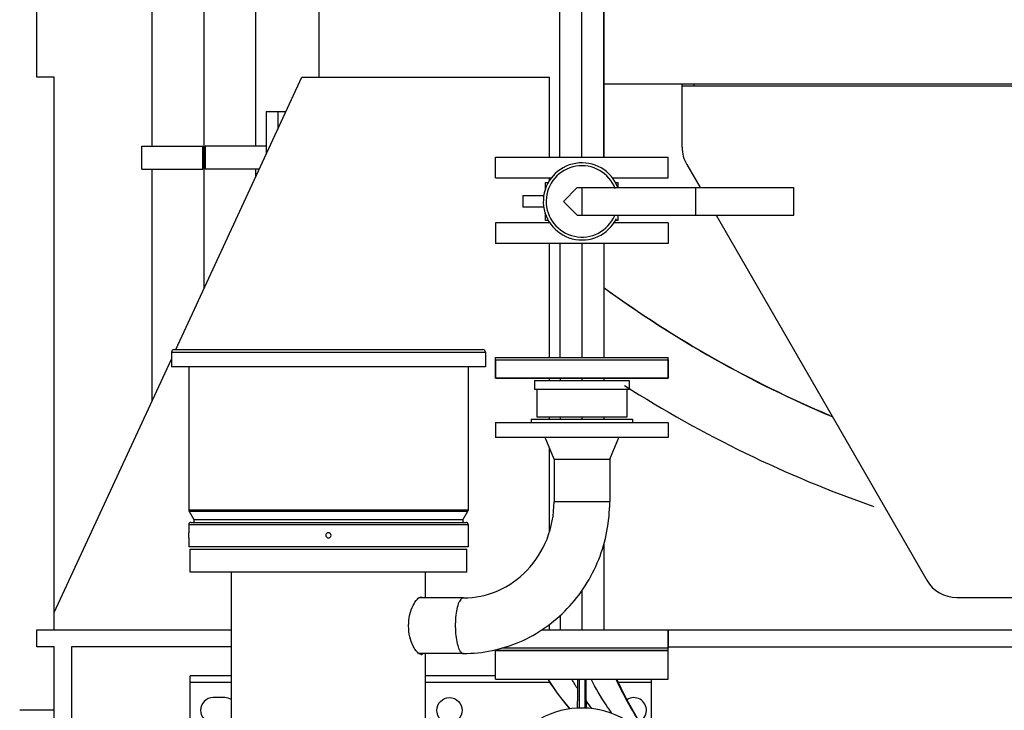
# Model space of a CAD drawing. Header units: millimetres. Extents: x 0 to 1189, y 0 to 841.
# Tile 101 of 136: x 945 to 980, y 559 to 583. Entities that reach past the tile are written whole.
import ezdxf

# ---------------------------------------------------------------- set-up
doc = ezdxf.new("R2010")
doc.units = ezdxf.units.MM
doc.header["$LTSCALE"] = 65.395
doc.linetypes.add('CENTER', pattern=[0.6, 0.375, -0.075, 0.075, -0.075])
for name, color, linetype in [('1907_153200_01_ABL371', 7, 'CONTINUOUS'), ('1907_153200_01_T1_PBL378', 7, 'CONTINUOUS'), ('1907_153200_261214_ABL261', 7, 'CONTINUOUS'), ('1907_153200_53_ABL309', 7, 'CONTINUOUS'), ('1907_153200_53_T1_PBL410', 7, 'CONTINUOUS'), ('1907_153200_54_ABL298', 7, 'CONTINUOUS'), ('1907_153200_54_T1_PBL411', 7, 'CONTINUOUS'), ('1907_153200_55_ABL330', 7, 'CONTINUOUS'), ('1907_153200_55_T2_PBL398', 7, 'CONTINUOUS'), ('1907_153701_05_AC_PBL335', 7, 'CONTINUOUS'), ('1907_153701_05_AC_PBL336', 7, 'CONTINUOUS'), ('1907_153701_33_PBL342', 7, 'CONTINUOUS'), ('1997_000000_TLKGS_MARKETING_ABL300', 7, 'CONTINUOUS'), ('1997_030000_TLKGS_V_ABL301', 7, 'CONTINUOUS'), ('1997_100000_TLKGS_V_ABL302', 7, 'CONTINUOUS'), ('1997_122000_06_SIMPLE1_A_ABL303', 7, 'CONTINUOUS'), ('1997_122000_06_SIMPLE1_T1_A_PBL304', 7, 'CONTINUOUS'), ('22293_KVEM_18_24_PBL264', 7, 'CONTINUOUS'), ('9M32C_GENSET_GENERATOR_ABL307', 7, 'CONTINUOUS'), ('9M32C_GENSET_GENERATOR_T1_PBL308', 7, 'CONTINUOUS'), ('9M32C_GENSET_STD_GRUNDRAHMEN_ABL259', 7, 'CONTINUOUS'), ('9M32C_GENSET_STD_GRUNDRAHMEN_T1_PBL260', 7, 'CONTINUOUS'), ('ARI_ZESA_DN32_PN16_EPDM_ABL324', 7, 'CONTINUOUS'), ('ARI_ZESA_DN32_PN16_T1_EPDM_PBL325', 7, 'CONTINUOUS'), ('ARI_ZESA_DN32_PN16_T2_EPDM_PBL326', 7, 'CONTINUOUS'), ('EN1092-1-01A-DN40-PN16-39_PBL299', 7, 'CONTINUOUS'), ('EN1092-1-01A-DN40-PN16-39_PBL310', 7, 'CONTINUOUS'), ('EN1092-1-01A-DN40-PN16-39_PBL322', 7, 'CONTINUOUS'), ('EN1092-1-01A-DN40-PN16-39_PBL331', 7, 'CONTINUOUS'), ('links_10_VBL258', 7, 'CONTINUOUS')]:
    doc.layers.add(name, color=color, linetype=linetype)

# ---------------------------------------------------------------- blocks, each defined once
blk = doc.blocks.new('9M32C_GENSET_STD_GRUNDRAHMEN_T1_PBL260', base_point=(987.306, 557.98))
at = {"layer": '9M32C_GENSET_STD_GRUNDRAHMEN_T1_PBL260', "color": 7, "linetype": 'Continuous'}
for p, q in [((946.006, 580.78), (946.006, 583.18)), ((955.806, 580.78), (955.806, 583.18)), ((946.606, 580.78), (946.006, 580.78)), ((946.606, 561.58), (946.606, 580.78)), ((950.827, 571.31), (955.206, 580.78)), ((955.206, 580.78), (963.806, 580.78)), ((963.806, 578), (963.806, 580.78)), ((963.806, 577.179), (963.806, 577.28)), ((963.806, 571.04), (963.806, 575)), ((946.606, 562.18), (950.676, 570.983)), ((963.806, 570.24), (963.806, 570.32)), ((963.806, 568.9), (963.806, 568.96)), ((963.806, 565.014), (963.806, 567.87)), ((963.806, 561.58), (963.806, 561.767)), ((946.006, 561.58), (952.76, 561.58)), ((946.006, 560.98), (946.006, 561.58)), ((967.926, 561.58), (982.832, 561.58)), ((946.606, 560.98), (946.006, 560.98)), ((946.606, 534.98), (946.606, 560.98)), ((952.76, 560.98), (947.206, 560.98)), ((947.206, 560.98), (947.206, 534.98)), ((967.926, 560.98), (983.113, 560.98)), ((946.606, 558.78), (945.406, 558.78))]:
    blk.add_line(p, q, dxfattribs=at)
blk = doc.blocks.new('9M32C_GENSET_STD_GRUNDRAHMEN_ABL259', base_point=(987.306, 557.98))
at = {"layer": '9M32C_GENSET_STD_GRUNDRAHMEN_T1_PBL260'}
blk.add_blockref('9M32C_GENSET_STD_GRUNDRAHMEN_T1_PBL260', (987.306, 557.98), dxfattribs=at)
blk = doc.blocks.new('22293_KVEM_18_24_PBL264', base_point=(959.301, 554.525))
at = {"layer": '22293_KVEM_18_24_PBL264', "color": 9, "linetype": 'Continuous'}
for p, q in [((950.766, 571.31), (961.486, 571.31)), ((950.676, 571.22), (961.576, 571.22)), ((965.891, 566.02), (963.959, 566.02)), ((960.976, 565.735), (951.276, 565.735)), ((951.285, 565.7), (960.967, 565.7)), ((951.276, 565.24), (960.976, 565.24)), ((960.794, 565.4), (951.458, 565.4)), ((951.326, 559.76), (952.76, 559.76)), ((959.492, 559.76), (963.806, 559.76)), ((966.183, 559.76), (967.326, 559.76))]:
    blk.add_line(p, q, dxfattribs=at)
at = {"layer": '22293_KVEM_18_24_PBL264', "color": 6, "linetype": 'Continuous'}
for p, q in [((950.676, 571.22), (950.676, 570.71)), ((961.576, 571.22), (961.576, 570.71)), ((961.925, 570.96), (967.925, 570.96)), ((961.925, 570.96), (961.925, 570.32)), ((967.925, 570.96), (967.925, 570.32)), ((961.576, 570.71), (950.676, 570.71)), ((951.276, 570.71), (951.276, 565.735)), ((960.976, 570.71), (960.976, 565.735)), ((967.925, 570.32), (961.925, 570.32)), ((963.285, 570.24), (963.285, 569.92)), ((966.565, 570.24), (966.565, 569.92)), ((966.565, 569.92), (963.285, 569.92)), ((963.365, 569.92), (963.365, 568.96)), ((966.485, 569.92), (966.485, 568.96)), ((963.165, 568.9), (966.685, 568.9)), ((963.165, 568.9), (963.165, 568.78)), ((966.685, 568.9), (966.685, 568.78)), ((961.925, 568.78), (967.925, 568.78)), ((961.925, 568.78), (961.925, 568.26)), ((967.925, 568.78), (967.925, 568.26)), ((967.925, 568.26), (961.925, 568.26)), ((963.959, 567.5), (963.645, 568.26)), ((965.891, 567.5), (966.205, 568.26)), ((963.959, 567.5), (965.891, 567.5)), ((963.959, 567.5), (963.959, 566.02)), ((965.891, 567.5), (965.891, 566.02)), ((951.276, 565.735), (951.278, 565.717)), ((951.278, 565.717), (951.285, 565.7)), ((951.458, 565.4), (951.285, 565.7)), ((960.794, 565.4), (960.967, 565.7)), ((960.974, 565.717), (960.967, 565.7)), ((960.976, 565.735), (960.974, 565.717)), ((951.276, 565.24), (951.276, 564.95)), ((951.346, 565.31), (960.906, 565.31)), ((960.976, 565.24), (960.976, 564.95)), ((951.276, 564.77), (951.276, 564.46)), ((960.976, 564.95), (960.976, 564.938)), ((960.976, 564.782), (960.976, 564.77)), ((960.976, 564.77), (960.976, 564.46)), ((960.976, 564.46), (951.276, 564.46)), ((951.326, 564.38), (960.926, 564.38)), ((951.326, 563.58), (951.326, 564.38)), ((960.926, 563.58), (960.926, 564.38)), ((960.926, 563.58), (951.326, 563.58)), ((952.76, 540.68), (952.76, 563.58)), ((959.492, 562.686), (959.492, 563.58)), ((960.811, 562.686), (959.265, 562.686)), ((963.53, 561.58), (967.926, 561.58)), ((967.926, 561.58), (967.926, 560.94)), ((960.811, 560.754), (959.265, 560.754)), ((959.492, 543.056), (959.492, 560.754)), ((967.926, 560.86), (961.926, 560.86)), ((961.926, 559.86), (961.926, 560.86)), ((967.926, 560.94), (962.146, 560.94)), ((967.926, 559.86), (967.926, 560.86)), ((952.76, 559.98), (951.326, 559.98)), ((951.326, 557.38), (951.326, 559.98)), ((961.926, 559.98), (959.492, 559.98)), ((961.926, 559.86), (967.926, 559.86)), ((964.826, 559.86), (964.826, 558.858)), ((965.026, 559.86), (965.026, 558.858)), ((967.326, 559.86), (967.326, 557.866)), ((952.526, 559.22), (952.126, 559.22)), ((965.071, 558.857), (965.071, 558.855))]:
    blk.add_line(p, q, dxfattribs=at)
at = {"layer": '22293_KVEM_18_24_PBL264', "color": 2, "linetype": 'Continuous'}
for p, q in [((963.285, 570.24), (966.565, 570.24)), ((966.485, 568.96), (963.365, 568.96)), ((951.276, 564.944), (951.276, 564.95)), ((951.276, 564.776), (951.276, 564.77))]:
    blk.add_line(p, q, dxfattribs=at)
at = {"layer": '22293_KVEM_18_24_PBL264', "color": 6, "linetype": 'Continuous'}
for points in [[(963.738, 559.86), (964.063, 559.38), (964.263, 559.119), (964.502, 558.828)], [(967.032, 558.186), (966.749, 558.68), (966.436, 559.237), (966.135, 559.86)]]:
    blk.add_lwpolyline(points, dxfattribs=at)
blk.add_circle((960.326, 558.78), 0.44, dxfattribs=at)
for centre, radius, start, end in [((950.766, 571.22), 0.09, 90, 180), ((961.486, 571.22), 0.09, 0, 90), ((951.346, 565.24), 0.07, 90, 180), ((951.406, 565.37), 0.06, 270, 29.8824), ((960.846, 565.37), 0.06, 150.1176, 270), ((960.906, 565.24), 0.07, 0, 90), ((965.825, 564.86), 4.85, 179.0809, 180.9191), ((899.865, 560.103), 64.921, 359.48071, 359.78518), ((1030.884, 559.669), 65.818, 179.83407, 180.49822), ((952.126, 558.78), 0.44, 90, 270), ((952.526, 558.78), 0.44, 58.7519, 90), ((1003.404, 559.428), 38.337, 180.4945, 180.854), ((966.726, 558.78), 0.44, 295.0839, 122.9613), ((964.926, 555.86), 3, 59.7464, 119.0135)]:
    blk.add_arc(centre, radius, start, end, dxfattribs=at)
at = {"layer": '22293_KVEM_18_24_PBL264', "color": 2, "linetype": 'Continuous'}
for centre, radius, start, end in [((946.426, 564.86), 4.851, 359.0095, 0.99), ((956.126, 564.86), 0.0901, 147.2933, 182.4297), ((956.126, 564.86), 0.0899, 182.4286, 186.6789), ((956.127, 564.86), 0.0906, 186.7382, 205.06), ((956.126, 564.86), 0.0898, 205.1192, 207.8856), ((956.126, 564.86), 0.0906, 207.944, 226.2853), ((956.126, 564.86), 0.0903, 133.9056, 147.2642), ((956.126, 564.86), 0.0898, 131.9915, 133.8843), ((956.126, 564.86), 0.0898, 226.3452, 228.7474), ((956.126, 564.86), 0.0904, 117.6462, 131.964), ((956.126, 564.861), 0.0907, 228.8183, 248.2756), ((956.126, 564.86), 0.0901, 110.7781, 117.6195), ((956.126, 564.86), 0.0898, 248.3465, 249.0488), ((956.126, 564.86), 0.09, 62.7822, 69.208), ((956.126, 564.86), 0.0898, 290.8558, 292.1932), ((956.126, 564.861), 0.0906, 292.2585, 311.2419), ((956.126, 564.86), 0.0904, 48.0553, 62.7533), ((956.126, 564.86), 0.0898, 311.3081, 313.9344), ((956.126, 564.86), 0.0898, 46.2378, 48.0252), ((956.126, 564.86), 0.0903, 32.7384, 46.2158), ((956.125, 564.86), 0.0906, 313.9936, 332.3022), ((956.126, 564.86), 0.0901, 357.6089, 32.7086), ((956.126, 564.86), 0.0898, 332.3606, 335.0514), ((956.125, 564.86), 0.0906, 335.1114, 353.5252), ((956.126, 564.86), 0.0899, 353.5854, 357.6098)]:
    blk.add_arc(centre, radius, start, end, dxfattribs=at)
at = {"layer": '22293_KVEM_18_24_PBL264', "color": 9, "linetype": 'Continuous'}
blk.add_arc((979.809, 569.666), 18.138, 215.6397, 216.6374, dxfattribs=at)
at = {"layer": '22293_KVEM_18_24_PBL264', "color": 6, "linetype": 'Continuous'}
for points, knots in [([(963.022, 563.647), (963.318, 563.957), (963.796, 564.709), (963.959, 565.583), (963.959, 566.02)], [0, 0, 0, 0, 0.495231, 1, 1, 1, 1]), ([(964.418, 562.312), (964.884, 562.799), (965.634, 563.973), (965.891, 565.34), (965.891, 566.02)], [0, 0, 0, 0, 0.498033, 1, 1, 1, 1]), ([(960.811, 562.686), (961.217, 562.686), (962.046, 562.859), (962.735, 563.348), (963.022, 563.647)], [0, 0, 0, 0, 0.494641, 1, 1, 1, 1]), ([(959.346, 560.72), (959.295, 560.72), (959.175, 560.821), (959.048, 561.031), (958.936, 561.348), (958.895, 561.72), (958.936, 562.092), (959.048, 562.409), (959.175, 562.619), (959.295, 562.72), (959.346, 562.72)], [0, 0, 0, 0, 0.067119, 0.181006, 0.330946, 0.500001, 0.669056, 0.818997, 0.932883, 1, 1, 1, 1]), ([(959.346, 562.72), (959.364, 562.72), (959.39, 562.71), (959.407, 562.692), (959.412, 562.686)], [0, 0, 0, 0, 0.726532, 1, 1, 1, 1]), ([(960.811, 560.754), (961.477, 560.754), (962.828, 561.033), (963.954, 561.827), (964.418, 562.312)], [0, 0, 0, 0, 0.498002, 1, 1, 1, 1]), ([(959.346, 560.72), (959.363, 560.72), (959.388, 560.729), (959.404, 560.746), (959.409, 560.75)], [0, 0, 0, 0, 0.72975, 1, 1, 1, 1]), ([(967.018, 558.199), (966.939, 558.337), (966.621, 558.88), (966.302, 559.427), (966.117, 559.86)], [0, 0, 0, 0, 0.252341, 1, 1, 1, 1]), ([(964.771, 558.849), (964.773, 558.9), (964.78, 559.122), (964.783, 559.344), (964.784, 559.515)], [0, 0, 0, 0, 0.228894, 1, 1, 1, 1])]:
    blk.add_open_spline(points, degree=3, knots=knots, dxfattribs=at)
at = {"layer": '22293_KVEM_18_24_PBL264', "color": 2, "linetype": 'Continuous'}
for points in [[(956.126, 564.95), (956.115, 564.95), (956.104, 564.948), (956.094, 564.944)], [(956.094, 564.776), (956.104, 564.772), (956.115, 564.77), (956.126, 564.77)], [(956.158, 564.944), (956.148, 564.948), (956.137, 564.95), (956.126, 564.95)], [(956.126, 564.77), (956.137, 564.77), (956.148, 564.772), (956.158, 564.776)]]:
    blk.add_open_spline(points, degree=3, dxfattribs=at)
at = {"layer": '22293_KVEM_18_24_PBL264', "color": 9, "linetype": 'Continuous'}
for points, knots in [([(960.811, 562.686), (960.775, 562.686), (960.718, 562.641), (960.67, 562.561), (960.614, 562.428), (960.564, 562.216), (960.531, 561.925), (960.527, 561.612), (960.551, 561.311), (960.601, 561.054), (960.655, 560.905), (960.691, 560.847)], [0, 0, 0, 0, 0.055451, 0.096265, 0.147027, 0.275622, 0.430869, 0.597332, 0.7579, 0.896325, 1, 1, 1, 1]), ([(960.691, 560.847), (960.699, 560.833), (960.728, 560.791), (960.776, 560.754), (960.811, 560.754)], [0, 0, 0, 0, 0.319227, 1, 1, 1, 1]), ([(964.51, 558.828), (964.441, 558.912), (964.173, 559.243), (963.919, 559.587), (963.755, 559.86)], [0, 0, 0, 0, 0.254575, 1, 1, 1, 1]), ([(965.967, 558.674), (965.901, 558.771), (965.643, 559.155), (965.397, 559.55), (965.243, 559.86)], [0, 0, 0, 0, 0.253729, 1, 1, 1, 1])]:
    blk.add_open_spline(points, degree=3, knots=knots, dxfattribs=at)
blk.add_open_spline([(964.784, 559.515), (964.712, 559.628), (964.644, 559.743), (964.58, 559.86)], degree=3, dxfattribs=at)
blk = doc.blocks.new('EN1092-1-01A-DN40-PN16-39_PBL299', base_point=(964.926, 561.22))
at = {"layer": 'EN1092-1-01A-DN40-PN16-39_PBL299', "color": 7, "linetype": 'Continuous'}
for p, q in [((963.53, 561.58), (967.926, 561.58)), ((967.926, 560.86), (967.926, 561.58)), ((961.926, 560.86), (961.926, 560.889)), ((961.926, 560.86), (967.926, 560.86))]:
    blk.add_line(p, q, dxfattribs=at)
blk = doc.blocks.new('1907_153200_54_T1_PBL411', base_point=(964.926, 573.22))
at = {"layer": '1907_153200_54_T1_PBL411', "color": 7, "linetype": 'Continuous'}
for p, q in [((965.686, 584.86), (965.686, 578)), ((965.686, 575), (965.686, 571.04)), ((964.166, 570.32), (964.166, 570.24)), ((965.686, 570.32), (965.686, 570.24)), ((964.166, 568.96), (964.166, 568.9)), ((965.686, 568.96), (965.686, 568.9)), ((965.686, 564.557), (965.686, 561.58)), ((964.166, 562.07), (964.166, 561.58))]:
    blk.add_line(p, q, dxfattribs=at)
at = {"layer": '1907_153200_54_T1_PBL411', "color": 2, "linetype": 'CENTER'}
for p, q in [((964.926, 570.32), (964.926, 570.24)), ((964.926, 568.96), (964.926, 568.9)), ((964.926, 562.933), (964.926, 561.58))]:
    blk.add_line(p, q, dxfattribs=at)
blk = doc.blocks.new('1907_153200_54_ABL298', base_point=(964.926, 573.22))
at = {"layer": '1907_153200_54_T1_PBL411'}
blk.add_blockref('1907_153200_54_T1_PBL411', (964.926, 573.22), dxfattribs=at)
at = {"layer": 'EN1092-1-01A-DN40-PN16-39_PBL299'}
blk.add_blockref('EN1092-1-01A-DN40-PN16-39_PBL299', (964.926, 561.22), dxfattribs=at)
blk = doc.blocks.new('EN1092-1-01A-DN40-PN16-39_PBL310', base_point=(964.925, 570.68))
at = {"layer": 'EN1092-1-01A-DN40-PN16-39_PBL310', "color": 7, "linetype": 'Continuous'}
for p, q in [((961.925, 571.04), (967.925, 571.04)), ((961.925, 570.32), (961.925, 571.04)), ((967.925, 570.32), (967.925, 571.04)), ((961.925, 570.32), (967.925, 570.32))]:
    blk.add_line(p, q, dxfattribs=at)
blk = doc.blocks.new('EN1092-1-01A-DN40-PN16-39_PBL322', base_point=(964.925, 575.36))
at = {"layer": 'EN1092-1-01A-DN40-PN16-39_PBL322', "color": 7, "linetype": 'Continuous'}
for p, q in [((963.826, 575.72), (961.925, 575.72)), ((961.925, 575.72), (961.925, 575)), ((967.925, 575.72), (966.025, 575.72)), ((967.925, 575.72), (967.925, 575)), ((967.925, 575), (961.925, 575))]:
    blk.add_line(p, q, dxfattribs=at)
blk = doc.blocks.new('1907_153200_53_T1_PBL410', base_point=(964.925, 573.02))
at = {"layer": '1907_153200_53_T1_PBL410', "color": 7, "linetype": 'Continuous'}
for p, q in [((964.165, 575), (964.165, 571.04)), ((965.685, 575), (965.685, 571.04))]:
    blk.add_line(p, q, dxfattribs=at)
at = {"layer": '1907_153200_53_T1_PBL410', "color": 2, "linetype": 'CENTER'}
blk.add_line((964.925, 575), (964.925, 571.04), dxfattribs=at)
blk = doc.blocks.new('1907_153200_53_ABL309', base_point=(964.925, 573.02))
at = {"layer": '1907_153200_53_T1_PBL410'}
blk.add_blockref('1907_153200_53_T1_PBL410', (964.925, 573.02), dxfattribs=at)
at = {"layer": 'EN1092-1-01A-DN40-PN16-39_PBL310'}
blk.add_blockref('EN1092-1-01A-DN40-PN16-39_PBL310', (964.925, 570.68), dxfattribs=at)
at = {"layer": 'EN1092-1-01A-DN40-PN16-39_PBL322'}
blk.add_blockref('EN1092-1-01A-DN40-PN16-39_PBL322', (964.925, 575.36), dxfattribs=at)
blk = doc.blocks.new('ARI_ZESA_DN32_PN16_T1_EPDM_PBL325', base_point=(964.568, 576.46))
at = {"layer": 'ARI_ZESA_DN32_PN16_T1_EPDM_PBL325', "color": 7, "linetype": 'Continuous'}
for p, q in [((963.665, 577.12), (963.776, 577.12)), ((963.665, 576.902), (963.665, 577.12)), ((966.074, 577.12), (966.185, 577.12)), ((966.185, 576.94), (966.185, 577.12)), ((962.871, 576.66), (963.616, 576.66)), ((962.871, 576.66), (962.871, 576.26)), ((963.601, 576.26), (962.871, 576.26)), ((963.665, 575.8), (963.665, 576.06)), ((963.764, 575.8), (963.665, 575.8)), ((966.185, 575.8), (966.086, 575.8)), ((966.185, 575.8), (966.185, 575.98))]:
    blk.add_line(p, q, dxfattribs=at)
blk.add_arc((964.925, 576.46), 1.34, 21.1763, 333.4607, dxfattribs=at)
at = {"layer": 'ARI_ZESA_DN32_PN16_T1_EPDM_PBL325', "color": 9, "linetype": 'Continuous'}
blk.add_arc((964.925, 576.46), 1.24, 20.6976, 336.9982, dxfattribs=at)
blk = doc.blocks.new('ARI_ZESA_DN32_PN16_T2_EPDM_PBL326', base_point=(968.285, 576.46))
at = {"layer": 'ARI_ZESA_DN32_PN16_T2_EPDM_PBL326', "color": 7, "linetype": 'Continuous'}
for p, q in [((964.765, 576.94), (964.285, 576.46)), ((964.765, 576.94), (972.285, 576.94)), ((964.925, 576.94), (964.925, 575.98)), ((968.885, 575.98), (968.885, 576.94)), ((972.285, 575.98), (972.285, 576.94)), ((964.285, 576.46), (964.765, 575.98)), ((964.765, 575.98), (972.285, 575.98))]:
    blk.add_line(p, q, dxfattribs=at)
blk = doc.blocks.new('ARI_ZESA_DN32_PN16_EPDM_ABL324', base_point=(967.578, 576.46))
at = {"layer": 'ARI_ZESA_DN32_PN16_T1_EPDM_PBL325'}
blk.add_blockref('ARI_ZESA_DN32_PN16_T1_EPDM_PBL325', (964.568, 576.46), dxfattribs=at)
at = {"layer": 'ARI_ZESA_DN32_PN16_T2_EPDM_PBL326'}
blk.add_blockref('ARI_ZESA_DN32_PN16_T2_EPDM_PBL326', (968.285, 576.46), dxfattribs=at)
blk = doc.blocks.new('EN1092-1-01A-DN40-PN16-39_PBL331', base_point=(964.925, 577.64))
at = {"layer": 'EN1092-1-01A-DN40-PN16-39_PBL331', "color": 7, "linetype": 'Continuous'}
for p, q in [((961.925, 578), (967.925, 578)), ((961.925, 577.28), (961.925, 578)), ((967.925, 577.28), (967.925, 578)), ((961.925, 577.28), (963.873, 577.28)), ((965.977, 577.28), (967.925, 577.28))]:
    blk.add_line(p, q, dxfattribs=at)
blk = doc.blocks.new('1907_153200_55_T2_PBL398', base_point=(988.86, 597.201))
at = {"layer": '1907_153200_55_T2_PBL398', "color": 7, "linetype": 'Continuous'}
for p, q in [((964.165, 578), (964.165, 599.28)), ((965.685, 578), (965.685, 599.28))]:
    blk.add_line(p, q, dxfattribs=at)
at = {"layer": '1907_153200_55_T2_PBL398', "color": 2, "linetype": 'CENTER'}
blk.add_line((964.925, 578), (964.925, 599.28), dxfattribs=at)
blk = doc.blocks.new('1907_153200_55_ABL330', base_point=(987.824, 597.775))
at = {"layer": '1907_153200_55_T2_PBL398'}
blk.add_blockref('1907_153200_55_T2_PBL398', (988.86, 597.201), dxfattribs=at)
at = {"layer": 'EN1092-1-01A-DN40-PN16-39_PBL331'}
blk.add_blockref('EN1092-1-01A-DN40-PN16-39_PBL331', (964.925, 577.64), dxfattribs=at)
blk = doc.blocks.new('1907_153701_05_AC_PBL335', base_point=(952.906, 577.98))
at = {"layer": '1907_153701_05_AC_PBL335', "color": 7, "linetype": 'Continuous'}
for p, q in [((953.966, 578.38), (951.846, 578.38)), ((951.846, 578.38), (951.846, 577.58)), ((953.726, 577.58), (951.846, 577.58))]:
    blk.add_line(p, q, dxfattribs=at)
blk = doc.blocks.new('1907_153701_05_AC_PBL336', base_point=(950.706, 577.98))
at = {"layer": '1907_153701_05_AC_PBL336', "color": 7, "linetype": 'Continuous'}
for p, q in [((949.646, 578.38), (951.766, 578.38)), ((949.646, 577.58), (949.646, 578.38)), ((951.766, 577.58), (951.766, 578.38)), ((949.646, 577.58), (951.766, 577.58))]:
    blk.add_line(p, q, dxfattribs=at)
blk = doc.blocks.new('1907_153701_33_PBL342', base_point=(954.309, 578.839))
at = {"layer": '1907_153701_33_PBL342', "color": 7, "linetype": 'Continuous'}
for p, q in [((953.966, 579.58), (954.651, 579.58)), ((953.966, 579.58), (953.966, 578.098)), ((954.366, 579.58), (954.366, 578.963))]:
    blk.add_line(p, q, dxfattribs=at)
blk = doc.blocks.new('1907_153200_01_T1_PBL378', base_point=(951.806, 605.597))
at = {"layer": '1907_153200_01_T1_PBL378', "color": 7, "linetype": 'Continuous'}
for p, q in [((950.006, 578.38), (950.006, 598.28)), ((953.606, 578.38), (953.606, 598.28)), ((950.006, 569.533), (950.006, 577.58)), ((953.606, 577.32), (953.606, 577.58))]:
    blk.add_line(p, q, dxfattribs=at)
at = {"layer": '1907_153200_01_T1_PBL378', "color": 2, "linetype": 'CENTER'}
blk.add_line((951.806, 573.427), (951.806, 598.28), dxfattribs=at)
blk = doc.blocks.new('1907_153200_01_ABL371', base_point=(951.806, 605.957))
at = {"layer": '1907_153200_01_T1_PBL378'}
blk.add_blockref('1907_153200_01_T1_PBL378', (951.806, 605.597), dxfattribs=at)
blk = doc.blocks.new('1907_153200_261214_ABL261', base_point=(991.506, 613.93))
at = {"layer": '1907_153200_01_ABL371'}
blk.add_blockref('1907_153200_01_ABL371', (951.806, 605.957), dxfattribs=at)
at = {"layer": '1907_153200_53_ABL309'}
blk.add_blockref('1907_153200_53_ABL309', (964.925, 573.02), dxfattribs=at)
at = {"layer": '1907_153200_54_ABL298'}
blk.add_blockref('1907_153200_54_ABL298', (964.926, 573.22), dxfattribs=at)
at = {"layer": '1907_153200_55_ABL330'}
blk.add_blockref('1907_153200_55_ABL330', (987.824, 597.775), dxfattribs=at)
at = {"layer": '1907_153701_05_AC_PBL335'}
blk.add_blockref('1907_153701_05_AC_PBL335', (952.906, 577.98), dxfattribs=at)
at = {"layer": '1907_153701_05_AC_PBL336'}
blk.add_blockref('1907_153701_05_AC_PBL336', (950.706, 577.98), dxfattribs=at)
at = {"layer": '1907_153701_33_PBL342'}
blk.add_blockref('1907_153701_33_PBL342', (954.309, 578.839), dxfattribs=at)
at = {"layer": '22293_KVEM_18_24_PBL264'}
blk.add_blockref('22293_KVEM_18_24_PBL264', (959.301, 554.525), dxfattribs=at)
at = {"layer": 'ARI_ZESA_DN32_PN16_EPDM_ABL324'}
blk.add_blockref('ARI_ZESA_DN32_PN16_EPDM_ABL324', (967.578, 576.46), dxfattribs=at)
blk = doc.blocks.new('1997_122000_06_SIMPLE1_T1_A_PBL304', base_point=(988.726, 572.78))
at = {"layer": '1997_122000_06_SIMPLE1_T1_A_PBL304', "color": 7, "linetype": 'Continuous'}
for p, q in [((965.686, 580.54), (990.49, 580.54)), ((968.406, 578.341), (968.406, 580.54)), ((968.806, 580.54), (968.806, 580.46)), ((988.79, 580.46), (968.406, 580.46)), ((968.567, 577.742), (969.029, 576.94)), ((969.583, 575.98), (976.9, 563.3)), ((977.939, 562.7), (982.308, 562.7))]:
    blk.add_line(p, q, dxfattribs=at)
for centre, start, end in [((969.606, 578.341), 180, 209.986), ((977.939, 563.9), 209.986, 270)]:
    blk.add_arc(centre, 1.2, start, end, dxfattribs=at)
blk = doc.blocks.new('1997_122000_06_SIMPLE1_A_ABL303', base_point=(988.726, 572.78))
at = {"layer": '1997_122000_06_SIMPLE1_T1_A_PBL304'}
blk.add_blockref('1997_122000_06_SIMPLE1_T1_A_PBL304', (988.726, 572.78), dxfattribs=at)
blk = doc.blocks.new('1997_100000_TLKGS_V_ABL302', base_point=(983.506, 617.464))
at = {"layer": '1997_122000_06_SIMPLE1_A_ABL303'}
blk.add_blockref('1997_122000_06_SIMPLE1_A_ABL303', (988.726, 572.78), dxfattribs=at)
blk = doc.blocks.new('1997_030000_TLKGS_V_ABL301', base_point=(991.006, 633.805))
at = {"layer": '1997_100000_TLKGS_V_ABL302'}
blk.add_blockref('1997_100000_TLKGS_V_ABL302', (983.506, 617.464), dxfattribs=at)
blk = doc.blocks.new('1997_000000_TLKGS_MARKETING_ABL300', base_point=(991.006, 643.184))
at = {"layer": '1997_030000_TLKGS_V_ABL301'}
blk.add_blockref('1997_030000_TLKGS_V_ABL301', (991.006, 633.805), dxfattribs=at)
blk = doc.blocks.new('9M32C_GENSET_GENERATOR_T1_PBL308', base_point=(986.85, 625.419))
at = {"layer": '9M32C_GENSET_GENERATOR_T1_PBL308', "color": 7, "linetype": 'Continuous'}
for centre, radius, start, end in [((988.606, 604.773), 38.8, 233.7889, 247.2743), ((988.606, 604.78), 38.8, 233.9369, 247.1106), ((988.606, 604.773), 41.2, 237.3992, 250.7999)]:
    blk.add_arc(centre, radius, start, end, dxfattribs=at)
blk = doc.blocks.new('9M32C_GENSET_GENERATOR_ABL307', base_point=(986.85, 625.419))
at = {"layer": '9M32C_GENSET_GENERATOR_T1_PBL308'}
blk.add_blockref('9M32C_GENSET_GENERATOR_T1_PBL308', (986.85, 625.419), dxfattribs=at)
blk = doc.blocks.new('LINKS_10_VBL258', base_point=(991.324, 626.408))
at = {"layer": '1907_153200_261214_ABL261'}
blk.add_blockref('1907_153200_261214_ABL261', (991.506, 613.93), dxfattribs=at)
at = {"layer": '1997_000000_TLKGS_MARKETING_ABL300'}
blk.add_blockref('1997_000000_TLKGS_MARKETING_ABL300', (991.006, 643.184), dxfattribs=at)
at = {"layer": '9M32C_GENSET_GENERATOR_ABL307'}
blk.add_blockref('9M32C_GENSET_GENERATOR_ABL307', (986.85, 625.419), dxfattribs=at)
at = {"layer": '9M32C_GENSET_STD_GRUNDRAHMEN_ABL259'}
blk.add_blockref('9M32C_GENSET_STD_GRUNDRAHMEN_ABL259', (987.306, 557.98), dxfattribs=at)

msp = doc.modelspace()

# ---------------------------------------------------------------- block references
at = {"layer": 'links_10_VBL258'}
msp.add_blockref('LINKS_10_VBL258', (991.32386, 626.40783), dxfattribs=at)

doc.saveas('drawing.dxf')
